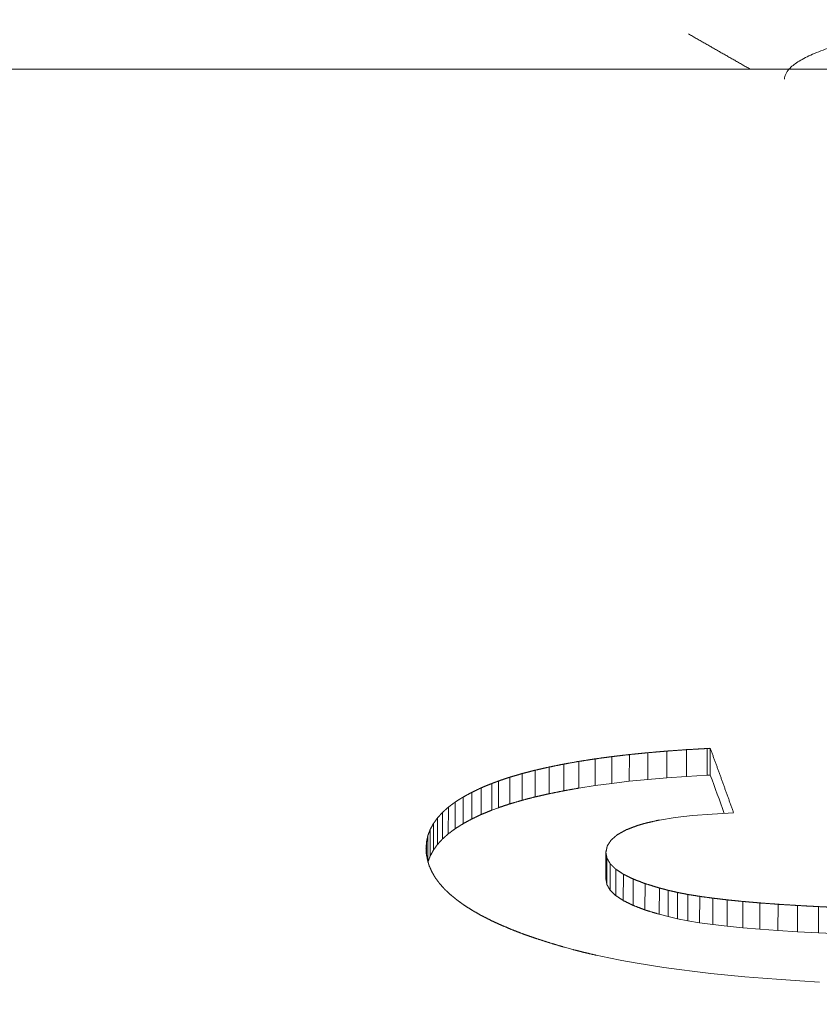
# Model space of a CAD drawing. Header units: millimetres. Extents: x 504 to 605, y 222 to 305.
# Tile 59 of 70: x 551.18 to 552.58, y 276.83 to 278.56. Entities that reach past the tile are written whole.
import ezdxf

# ---------------------------------------------------------------- set-up
doc = ezdxf.new("R2010")
doc.units = ezdxf.units.MM
doc.header["$LTSCALE"] = 0.03
doc.layers.get('0').update_dxf_attribs({"lineweight": 15})
doc.layers.add('1', color=7, linetype='Continuous', true_color=0xffffff)
doc.styles.get("Standard").update_dxf_attribs({"font": 'simsun.ttc', "width": 0.85})
doc.dimstyles.new('ISO-25', dxfattribs={"dimtxt": 2.5, "dimasz": 2, "dimexe": 1.3, "dimexo": 0.625, "dimtad": 1, "dimzin": 9, "dimdsep": 46, "dimtxsty": 'Standard', "dimblk": 'OPEN30', "dimcen": 2, "dimazin": 2, "dimtfac": 0.6, "dimtmove": 0, "dimatfit": 0, "dimldrblk": 'OPEN30', "dimfxl": 1, "dimtolj": 1, "dimarcsym": 0})

# ---------------------------------------------------------------- blocks, each defined once
blk = doc.blocks.new('_Open30')
at = {"color": 0, "linetype": 'ByBlock', "lineweight": -2}
for p, q in [((-1, 0.26795), (0, 0)), ((0, 0), (-1, -0.26795)), ((0, 0), (-1, 0))]:
    blk.add_line(p, q, dxfattribs=at)
blk = doc.blocks.new('*D1')
at = {"color": 0, "lineweight": -2}
for p, q in [((523.1175, 282.896), (523.1175, 297.8054)), ((573.828, 277.0828), (573.828, 297.8054)), ((525.1175, 296.5054), (571.828, 296.5054))]:
    blk.add_line(p, q, dxfattribs=at)
at = {"layer": 'Defpoints', "color": 0}
for p in [(573.828, 296.5054), (523.1175, 282.271), (573.828, 276.4578)]:
    blk.add_point(p, dxfattribs=at)
at = {"color": 0, "lineweight": -2, "xscale": 2, "yscale": 2, "zscale": 2, "rotation": 180}
blk.add_blockref('_Open30', (523.1175, 296.5054), dxfattribs=at)
at = {"color": 0, "lineweight": -2, "xscale": 2, "yscale": 2, "zscale": 2}
blk.add_blockref('_Open30', (573.828, 296.5054), dxfattribs=at)
at = {"color": 0, "insert": (548.4725, 298.3804), "char_height": 2.5, "attachment_point": 5}
blk.add_mtext('\\A1;50.71', dxfattribs=at)
blk = doc.blocks.new('*D7')
at = {"color": 0, "lineweight": -2}
for p, q in [((516.8392, 260.296), (516.8392, 302.8054)), ((573.828, 277.5134), (573.828, 302.8054)), ((518.8392, 301.5054), (571.828, 301.5054))]:
    blk.add_line(p, q, dxfattribs=at)
at = {"layer": 'Defpoints', "color": 0}
for p in [(573.828, 301.5054), (573.828, 276.8884), (516.8392, 259.671)]:
    blk.add_point(p, dxfattribs=at)
at = {"color": 0, "lineweight": -2, "xscale": 2, "yscale": 2, "zscale": 2, "rotation": 180}
blk.add_blockref('_Open30', (516.8392, 301.5054), dxfattribs=at)
at = {"color": 0, "lineweight": -2, "xscale": 2, "yscale": 2, "zscale": 2}
blk.add_blockref('_Open30', (573.828, 301.5054), dxfattribs=at)
at = {"color": 0, "insert": (545.3206, 303.3804), "char_height": 2.5, "attachment_point": 5}
blk.add_mtext('\\A1;56.99', dxfattribs=at)
blk = doc.blocks.new('A$C4323a73e')
at = {"layer": '1', "color": 7, "linetype": 'Continuous', "lineweight": 18}
for p, q in [((39.2636, 18.799), (30.0636, 18.799)), ((35.5433, 17.609), (35.5433, 17.5622)), ((35.5485, 17.6094), (35.5485, 17.5625)), ((35.4068, 17.5984), (35.4064, 17.5516)), ((35.5071, 17.607), (35.5067, 17.5601)), ((35.439, 17.5548), (35.4723, 17.5576)), ((35.4723, 17.5576), (35.5067, 17.5601)), ((35.5067, 17.5601), (35.5433, 17.5622)), ((35.1473, 17.5402), (35.147, 17.4934)), ((35.3184, 17.5397), (35.3466, 17.544)), ((35.3466, 17.544), (35.376, 17.548)), ((35.376, 17.548), (35.4064, 17.5516)), ((35.4064, 17.5516), (35.4389, 17.5548)), ((35.0897, 17.5063), (35.0896, 17.4596)), ((35.1018, 17.5153), (35.1015, 17.4685)), ((35.166, 17.5011), (35.1775, 17.5054)), ((35.0706, 17.4874), (35.0705, 17.4408)), ((35.0795, 17.4971), (35.0793, 17.4504)), ((35.4597, 17.4838), (35.4869, 17.4881)), ((35.4869, 17.4881), (35.5176, 17.4916)), ((35.5176, 17.4916), (35.5518, 17.4943)), ((35.5518, 17.4943), (35.5894, 17.4961)), ((35.0635, 17.4775), (35.0635, 17.4309)), ((35.0537, 17.4566), (35.0537, 17.4119)), ((35.0579, 17.4672), (35.0579, 17.4207)), ((35.0515, 17.4455), (35.0515, 17.4226)), ((35.3657, 17.4268), (35.3657, 17.4272)), ((35.3657, 17.4268), (35.3657, 17.3804)), ((35.3676, 17.4167), (35.3676, 17.3704)), ((35.3733, 17.407), (35.3732, 17.3608)), ((35.3828, 17.3977), (35.3828, 17.3515)), ((35.3963, 17.3889), (35.3962, 17.3427)), ((35.4135, 17.3805), (35.4133, 17.3343)), ((35.4343, 17.3724), (35.434, 17.3263)), ((35.4593, 17.3648), (35.459, 17.3187)), ((35.475, 17.3606), (35.4747, 17.3145)), ((35.4911, 17.3569), (35.4909, 17.3108)), ((35.5095, 17.3533), (35.5093, 17.3072)), ((35.5301, 17.35), (35.5298, 17.3039)), ((35.5784, 17.3439), (35.578, 17.2978)), ((35.6676, 17.3362), (35.6671, 17.2901)), ((35.459, 17.3187), (35.4747, 17.3145)), ((35.4747, 17.3145), (35.4909, 17.3108)), ((35.4909, 17.3108), (35.5093, 17.3072)), ((35.5093, 17.3072), (35.5298, 17.3039)), ((35.5298, 17.3039), (35.5531, 17.3008)), ((35.5531, 17.3008), (35.578, 17.2978)), ((35.578, 17.2978), (35.6058, 17.295)), ((35.6058, 17.295), (35.6355, 17.2924)), ((35.6355, 17.2924), (35.6671, 17.2901)), ((35.6671, 17.2901), (35.7016, 17.288)), ((35.7016, 17.288), (35.7382, 17.286)), ((35.7382, 17.286), (35.7765, 17.2842)), ((35.2934, 17.2609), (35.3078, 17.2569)), ((35.3488, 17.2469), (35.3708, 17.2422)), ((35.3708, 17.2422), (35.3936, 17.2378)), ((35.3936, 17.2378), (35.4171, 17.2335)), ((35.4171, 17.2335), (35.4419, 17.2295)), ((35.4419, 17.2295), (35.4674, 17.2255)), ((35.4674, 17.2255), (35.4938, 17.2219)), ((35.4938, 17.2219), (35.5213, 17.2184)), ((35.5213, 17.2184), (35.5497, 17.2152)), ((35.5497, 17.2152), (35.5791, 17.2121)), ((35.5791, 17.2121), (35.6093, 17.2093)), ((35.6093, 17.2093), (35.6404, 17.2067)), ((35.6404, 17.2067), (35.6725, 17.2043)), ((35.6725, 17.2043), (35.7053, 17.2021)), ((35.7053, 17.2021), (35.7396, 17.2))]:
    blk.add_line(p, q, dxfattribs=at)
blk.add_ellipse((35.5485, -0.0011), major_axis=(-0.8613, 18.7497), ratio=0.12087, start_param=5.909881, end_param=5.919988, dxfattribs=at)
for points, knots in [([(35.6786, 18.7813), (35.6786, 18.7873), (35.6813, 18.7932), (35.6906, 18.8033), (35.6957, 18.8075), (35.7083, 18.8155), (35.7233, 18.8235), (35.7431, 18.8313), (35.7652, 18.839), (35.7776, 18.8429), (35.818, 18.8543), (35.8491, 18.8616), (35.9014, 18.8721), (35.9198, 18.8755), (35.9489, 18.8806), (35.9589, 18.8822), (35.9792, 18.8855), (35.9896, 18.8871), (36.042, 18.8951), (36.0867, 18.9011), (36.1457, 18.9081), (36.1576, 18.9094), (36.1819, 18.9121), (36.1942, 18.9135), (36.2314, 18.9174), (36.2564, 18.9199), (36.3323, 18.927), (36.3839, 18.9313), (36.4496, 18.9362), (36.4628, 18.9371), (36.4892, 18.9389), (36.5285, 18.9416), (36.5675, 18.9439), (36.619, 18.9469), (36.6446, 18.9483), (36.6828, 18.9502), (36.6954, 18.9508), (36.7207, 18.952), (36.7332, 18.9526), (36.7952, 18.9552), (36.8425, 18.9568), (36.9097, 18.9588), (36.9316, 18.9593), (36.9634, 18.9601), (36.9739, 18.9603), (36.9943, 18.9607), (37.0042, 18.9608), (37.0528, 18.9616), (37.0879, 18.9618), (37.1272, 18.9617), (37.1348, 18.9617), (37.1495, 18.9616), (37.1566, 18.9616), (37.177, 18.9614), (37.1894, 18.9612), (37.223, 18.9605), (37.2409, 18.9598), (37.2604, 18.9586), (37.2656, 18.9582), (37.2734, 18.9573), (37.2775, 18.9566), (37.2785, 18.9559), (37.2785, 18.9556)], [0, 0, 0, 0, 0.045853, 0.045853, 0.077087, 0.077087, 0.108322, 0.139557, 0.139557, 0.170791, 0.170791, 0.233261, 0.233261, 0.264495, 0.264495, 0.280113, 0.280113, 0.29573, 0.29573, 0.358199, 0.358199, 0.373817, 0.373817, 0.389434, 0.389434, 0.420669, 0.420669, 0.483138, 0.483138, 0.498755, 0.498755, 0.514373, 0.545607, 0.545607, 0.576842, 0.576842, 0.592459, 0.592459, 0.608077, 0.608077, 0.670546, 0.670546, 0.701781, 0.701781, 0.717398, 0.717398, 0.733015, 0.733015, 0.795485, 0.795485, 0.811102, 0.811102, 0.826719, 0.826719, 0.857954, 0.857954, 0.920423, 0.920423, 0.951658, 0.951658, 0.982893, 1, 1, 1, 1]), ([(35.3657, 17.3804), (35.3657, 17.3802), (35.3658, 17.3799), (35.3659, 17.3794), (35.366, 17.3788), (35.3661, 17.3783), (35.3662, 17.3778), (35.3663, 17.3772), (35.3664, 17.3767), (35.3665, 17.3762), (35.3666, 17.3757), (35.3667, 17.3751), (35.3668, 17.3746), (35.3669, 17.3741), (35.367, 17.3735), (35.3671, 17.373), (35.3672, 17.3725), (35.3673, 17.372), (35.3674, 17.3714), (35.3675, 17.3709), (35.3676, 17.3706), (35.3676, 17.3704)], [0, 0, 0, 0, 0.052833, 0.105666, 0.158499, 0.211332, 0.264165, 0.316997, 0.36983, 0.422663, 0.475496, 0.528329, 0.581162, 0.633995, 0.686828, 0.739661, 0.792494, 0.845327, 0.898159, 0.950992, 1, 1, 1, 1])]:
    blk.add_open_spline(points, degree=3, knots=knots, dxfattribs=at)
for points, degree in [([(35.5104, 18.8605), (35.5644, 18.8297), (35.6181, 18.799)], 2), ([(35.5433, 17.609), (35.5427, 17.609), (35.5414, 17.6089), (35.5395, 17.6088), (35.5376, 17.6087), (35.5357, 17.6086), (35.5338, 17.6085), (35.5319, 17.6084), (35.53, 17.6083), (35.5281, 17.6082), (35.5262, 17.6081), (35.5243, 17.6079), (35.5223, 17.6078), (35.5204, 17.6077), (35.5185, 17.6076), (35.5166, 17.6075), (35.5147, 17.6074), (35.5128, 17.6073), (35.5109, 17.6072), (35.509, 17.6071), (35.5077, 17.607), (35.5071, 17.607)], 3), ([(35.5485, 17.6094), (35.5484, 17.6094), (35.5482, 17.6094), (35.5479, 17.6093), (35.5477, 17.6093), (35.5474, 17.6093), (35.5471, 17.6093), (35.5469, 17.6093), (35.5466, 17.6093), (35.5463, 17.6092), (35.5461, 17.6092), (35.5458, 17.6092), (35.5455, 17.6092), (35.5452, 17.6092), (35.545, 17.6091), (35.5447, 17.6091), (35.5444, 17.6091), (35.5442, 17.6091), (35.5439, 17.6091), (35.5436, 17.6091), (35.5434, 17.609), (35.5433, 17.609)], 3), ([(35.5894, 17.4961), (35.5887, 17.4981), (35.5873, 17.5022), (35.5851, 17.5082), (35.583, 17.5143), (35.5808, 17.5204), (35.5786, 17.5264), (35.5765, 17.5324), (35.5743, 17.5384), (35.5722, 17.5444), (35.57, 17.5504), (35.5679, 17.5563), (35.5657, 17.5623), (35.5636, 17.5682), (35.5614, 17.5741), (35.5593, 17.58), (35.5571, 17.5859), (35.5549, 17.5918), (35.5528, 17.5977), (35.5506, 17.6035), (35.5492, 17.6074), (35.5485, 17.6094)], 3), ([(35.3466, 17.5908), (35.3461, 17.5907), (35.3451, 17.5906), (35.3436, 17.5903), (35.3421, 17.5901), (35.3406, 17.5899), (35.3391, 17.5897), (35.3377, 17.5894), (35.3362, 17.5892), (35.3347, 17.589), (35.3332, 17.5887), (35.3317, 17.5885), (35.3302, 17.5883), (35.3288, 17.5881), (35.3273, 17.5878), (35.3258, 17.5876), (35.3243, 17.5874), (35.3228, 17.5871), (35.3213, 17.5869), (35.3199, 17.5867), (35.3189, 17.5865), (35.3184, 17.5865)], 3), ([(35.376, 17.5948), (35.3755, 17.5947), (35.3744, 17.5946), (35.3729, 17.5944), (35.3713, 17.5942), (35.3698, 17.5939), (35.3682, 17.5937), (35.3667, 17.5935), (35.3651, 17.5933), (35.3636, 17.5931), (35.362, 17.5929), (35.3605, 17.5927), (35.3589, 17.5925), (35.3574, 17.5923), (35.3558, 17.5921), (35.3543, 17.5918), (35.3528, 17.5916), (35.3512, 17.5914), (35.3497, 17.5912), (35.3481, 17.591), (35.3471, 17.5909), (35.3466, 17.5908)], 3), ([(35.3466, 17.5908), (35.3466, 17.544)], 1), ([(35.4068, 17.5984), (35.4063, 17.5984), (35.4052, 17.5982), (35.4036, 17.598), (35.402, 17.5978), (35.4003, 17.5977), (35.3987, 17.5975), (35.3971, 17.5973), (35.3955, 17.5971), (35.3938, 17.5969), (35.3922, 17.5967), (35.3906, 17.5965), (35.389, 17.5963), (35.3873, 17.5961), (35.3857, 17.5959), (35.3841, 17.5957), (35.3825, 17.5956), (35.3808, 17.5954), (35.3792, 17.5952), (35.3776, 17.595), (35.3765, 17.5948), (35.376, 17.5948)], 3), ([(35.376, 17.5948), (35.376, 17.548)], 1), ([(35.4389, 17.6016), (35.4384, 17.6016), (35.4373, 17.6014), (35.4356, 17.6013), (35.4339, 17.6011), (35.4322, 17.6009), (35.4305, 17.6008), (35.4288, 17.6006), (35.4271, 17.6004), (35.4254, 17.6003), (35.4237, 17.6001), (35.4221, 17.5999), (35.4204, 17.5998), (35.4187, 17.5996), (35.417, 17.5994), (35.4153, 17.5993), (35.4136, 17.5991), (35.4119, 17.5989), (35.4102, 17.5988), (35.4085, 17.5986), (35.4074, 17.5985), (35.4068, 17.5984)], 3), ([(35.4723, 17.6045), (35.4717, 17.6044), (35.4705, 17.6043), (35.4688, 17.6042), (35.467, 17.604), (35.4653, 17.6039), (35.4635, 17.6037), (35.4618, 17.6036), (35.46, 17.6034), (35.4582, 17.6033), (35.4565, 17.6031), (35.4547, 17.603), (35.453, 17.6028), (35.4512, 17.6027), (35.4495, 17.6025), (35.4477, 17.6024), (35.446, 17.6022), (35.4442, 17.6021), (35.4425, 17.6019), (35.4407, 17.6018), (35.4395, 17.6017), (35.4389, 17.6016)], 3), ([(35.4389, 17.6016), (35.439, 17.5548)], 1), ([(35.5071, 17.607), (35.5065, 17.6069), (35.5052, 17.6068), (35.5034, 17.6067), (35.5016, 17.6066), (35.4997, 17.6064), (35.4979, 17.6063), (35.4961, 17.6062), (35.4943, 17.606), (35.4924, 17.6059), (35.4906, 17.6058), (35.4888, 17.6057), (35.4869, 17.6055), (35.4851, 17.6054), (35.4833, 17.6053), (35.4814, 17.6051), (35.4796, 17.605), (35.4778, 17.6049), (35.4759, 17.6047), (35.4741, 17.6046), (35.4729, 17.6045), (35.4723, 17.6045)], 3), ([(35.4723, 17.6045), (35.4723, 17.5576)], 1), ([(35.2662, 17.5765), (35.2658, 17.5764), (35.2649, 17.5762), (35.2636, 17.576), (35.2624, 17.5757), (35.2611, 17.5754), (35.2598, 17.5751), (35.2585, 17.5748), (35.2572, 17.5745), (35.256, 17.5742), (35.2547, 17.5739), (35.2534, 17.5736), (35.2521, 17.5733), (35.2509, 17.5731), (35.2496, 17.5728), (35.2483, 17.5725), (35.247, 17.5722), (35.2458, 17.5719), (35.2445, 17.5716), (35.2432, 17.5713), (35.2423, 17.5711), (35.2419, 17.571)], 3), ([(35.2917, 17.5817), (35.2912, 17.5816), (35.2903, 17.5814), (35.289, 17.5811), (35.2876, 17.5809), (35.2863, 17.5806), (35.285, 17.5803), (35.2836, 17.5801), (35.2823, 17.5798), (35.2809, 17.5795), (35.2796, 17.5792), (35.2783, 17.579), (35.2769, 17.5787), (35.2756, 17.5784), (35.2742, 17.5782), (35.2729, 17.5779), (35.2715, 17.5776), (35.2702, 17.5773), (35.2689, 17.5771), (35.2675, 17.5768), (35.2666, 17.5766), (35.2662, 17.5765)], 3), ([(35.2662, 17.5765), (35.2662, 17.5298)], 1), ([(35.3184, 17.5865), (35.3179, 17.5864), (35.317, 17.5862), (35.3156, 17.586), (35.3142, 17.5857), (35.3128, 17.5855), (35.3114, 17.5852), (35.3099, 17.5849), (35.3085, 17.5847), (35.3071, 17.5844), (35.3057, 17.5842), (35.3043, 17.5839), (35.3029, 17.5837), (35.3015, 17.5834), (35.3001, 17.5832), (35.2987, 17.5829), (35.2973, 17.5827), (35.2959, 17.5824), (35.2945, 17.5822), (35.2931, 17.5819), (35.2921, 17.5818), (35.2917, 17.5817)], 3), ([(35.2917, 17.5817), (35.2917, 17.5349)], 1), ([(35.3184, 17.5865), (35.3184, 17.5397)], 1), ([(35.1976, 17.5588), (35.1972, 17.5587), (35.1965, 17.5585), (35.1955, 17.5581), (35.1944, 17.5578), (35.1933, 17.5574), (35.1923, 17.5571), (35.1912, 17.5567), (35.1902, 17.5564), (35.1891, 17.556), (35.1881, 17.5556), (35.187, 17.5553), (35.1859, 17.5549), (35.1849, 17.5546), (35.1838, 17.5542), (35.1828, 17.5539), (35.1817, 17.5535), (35.1806, 17.5531), (35.1796, 17.5528), (35.1785, 17.5524), (35.1778, 17.5522), (35.1775, 17.5521)], 3), ([(35.2191, 17.5652), (35.2188, 17.5651), (35.218, 17.5648), (35.2169, 17.5645), (35.2157, 17.5642), (35.2146, 17.5638), (35.2135, 17.5635), (35.2123, 17.5632), (35.2112, 17.5628), (35.2101, 17.5625), (35.2089, 17.5622), (35.2078, 17.5618), (35.2066, 17.5615), (35.2055, 17.5612), (35.2044, 17.5608), (35.2032, 17.5605), (35.2021, 17.5602), (35.201, 17.5598), (35.1998, 17.5595), (35.1987, 17.5592), (35.1979, 17.559), (35.1976, 17.5588)], 3), ([(35.1976, 17.5588), (35.1976, 17.5121)], 1), ([(35.2419, 17.571), (35.2415, 17.5709), (35.2407, 17.5707), (35.2395, 17.5704), (35.2383, 17.5701), (35.2371, 17.5698), (35.2359, 17.5695), (35.2347, 17.5692), (35.2335, 17.5689), (35.2323, 17.5686), (35.2311, 17.5683), (35.2299, 17.5679), (35.2287, 17.5676), (35.2275, 17.5673), (35.2263, 17.567), (35.2251, 17.5667), (35.2239, 17.5664), (35.2227, 17.5661), (35.2215, 17.5658), (35.2203, 17.5655), (35.2195, 17.5653), (35.2191, 17.5652)], 3), ([(35.2191, 17.5652), (35.2192, 17.5184)], 1), ([(35.2419, 17.571), (35.2419, 17.5243)], 1), ([(35.5433, 17.5622), (35.5434, 17.5622), (35.5436, 17.5622), (35.5439, 17.5622), (35.5442, 17.5623), (35.5444, 17.5623), (35.5447, 17.5623), (35.545, 17.5623), (35.5452, 17.5623), (35.5455, 17.5623), (35.5458, 17.5624), (35.5461, 17.5624), (35.5463, 17.5624), (35.5466, 17.5624), (35.5469, 17.5624), (35.5471, 17.5625), (35.5474, 17.5625), (35.5477, 17.5625), (35.5479, 17.5625), (35.5482, 17.5625), (35.5484, 17.5625), (35.5485, 17.5625)], 3), ([(35.1473, 17.5402), (35.147, 17.54), (35.1465, 17.5397), (35.1456, 17.5393), (35.1447, 17.5389), (35.1438, 17.5385), (35.1429, 17.5381), (35.1421, 17.5376), (35.1412, 17.5372), (35.1403, 17.5368), (35.1394, 17.5364), (35.1386, 17.536), (35.1377, 17.5355), (35.1368, 17.5351), (35.1359, 17.5347), (35.1351, 17.5343), (35.1342, 17.5339), (35.1333, 17.5334), (35.1324, 17.533), (35.1315, 17.5326), (35.131, 17.5323), (35.1307, 17.5322)], 3), ([(35.166, 17.5478), (35.1656, 17.5476), (35.165, 17.5474), (35.164, 17.547), (35.163, 17.5466), (35.162, 17.5462), (35.1611, 17.5458), (35.1601, 17.5454), (35.1591, 17.545), (35.1581, 17.5446), (35.1571, 17.5442), (35.1562, 17.5438), (35.1552, 17.5434), (35.1542, 17.543), (35.1532, 17.5426), (35.1522, 17.5422), (35.1513, 17.5418), (35.1503, 17.5414), (35.1493, 17.541), (35.1483, 17.5406), (35.1477, 17.5403), (35.1473, 17.5402)], 3), ([(35.1775, 17.5521), (35.1773, 17.552), (35.1769, 17.5519), (35.1763, 17.5516), (35.1757, 17.5514), (35.175, 17.5512), (35.1744, 17.5509), (35.1738, 17.5507), (35.1732, 17.5505), (35.1726, 17.5503), (35.172, 17.55), (35.1714, 17.5498), (35.1708, 17.5496), (35.1702, 17.5494), (35.1696, 17.5491), (35.169, 17.5489), (35.1684, 17.5487), (35.1678, 17.5484), (35.1672, 17.5482), (35.1666, 17.548), (35.1662, 17.5478), (35.166, 17.5478)], 3), ([(35.166, 17.5478), (35.166, 17.5011)], 1), ([(35.1775, 17.5521), (35.1775, 17.5054)], 1), ([(35.1155, 17.5239), (35.1152, 17.5238), (35.1148, 17.5235), (35.114, 17.523), (35.1133, 17.5226), (35.1126, 17.5221), (35.1119, 17.5216), (35.1111, 17.5212), (35.1104, 17.5207), (35.1097, 17.5203), (35.109, 17.5198), (35.1083, 17.5194), (35.1075, 17.5189), (35.1068, 17.5185), (35.1061, 17.518), (35.1054, 17.5175), (35.1046, 17.5171), (35.1039, 17.5166), (35.1032, 17.5162), (35.1025, 17.5157), (35.102, 17.5154), (35.1018, 17.5153)], 3), ([(35.1307, 17.5322), (35.1304, 17.532), (35.1299, 17.5318), (35.1291, 17.5313), (35.1283, 17.5309), (35.1275, 17.5304), (35.1267, 17.53), (35.1259, 17.5296), (35.1251, 17.5291), (35.1243, 17.5287), (35.1235, 17.5283), (35.1227, 17.5278), (35.1219, 17.5274), (35.1211, 17.527), (35.1203, 17.5265), (35.1195, 17.5261), (35.1187, 17.5257), (35.1179, 17.5252), (35.1171, 17.5248), (35.1163, 17.5244), (35.1157, 17.5241), (35.1155, 17.5239)], 3), ([(35.1155, 17.5239), (35.1155, 17.4773)], 1), ([(35.1307, 17.5322), (35.1307, 17.4855)], 1), ([(35.0897, 17.5063), (35.0896, 17.5062), (35.0892, 17.5058), (35.0887, 17.5053), (35.0881, 17.5049), (35.0876, 17.5044), (35.087, 17.5039), (35.0865, 17.5034), (35.086, 17.5029), (35.0854, 17.5024), (35.0849, 17.5019), (35.0843, 17.5015), (35.0838, 17.501), (35.0832, 17.5005), (35.0827, 17.5), (35.0822, 17.4995), (35.0816, 17.499), (35.0811, 17.4985), (35.0805, 17.4981), (35.08, 17.4976), (35.0796, 17.4972), (35.0795, 17.4971)], 3), ([(35.1018, 17.5153), (35.1015, 17.5151), (35.1011, 17.5148), (35.1005, 17.5143), (35.0999, 17.5139), (35.0992, 17.5134), (35.0986, 17.5129), (35.098, 17.5124), (35.0973, 17.512), (35.0967, 17.5115), (35.0961, 17.511), (35.0954, 17.5106), (35.0948, 17.5101), (35.0942, 17.5096), (35.0935, 17.5092), (35.0929, 17.5087), (35.0923, 17.5082), (35.0916, 17.5077), (35.091, 17.5073), (35.0904, 17.5068), (35.09, 17.5065), (35.0897, 17.5063)], 3), ([(35.0706, 17.4874), (35.0705, 17.4873), (35.0703, 17.4869), (35.0699, 17.4864), (35.0695, 17.4859), (35.0691, 17.4853), (35.0688, 17.4848), (35.0684, 17.4843), (35.068, 17.4838), (35.0676, 17.4833), (35.0673, 17.4827), (35.0669, 17.4822), (35.0665, 17.4817), (35.0661, 17.4812), (35.0658, 17.4806), (35.0654, 17.4801), (35.065, 17.4796), (35.0646, 17.4791), (35.0643, 17.4785), (35.0639, 17.478), (35.0636, 17.4777), (35.0635, 17.4775)], 3), ([(35.0795, 17.4971), (35.0793, 17.4969), (35.079, 17.4966), (35.0785, 17.4961), (35.0781, 17.4956), (35.0776, 17.495), (35.0771, 17.4945), (35.0767, 17.494), (35.0762, 17.4935), (35.0757, 17.493), (35.0753, 17.4925), (35.0748, 17.492), (35.0743, 17.4915), (35.0739, 17.491), (35.0734, 17.4905), (35.073, 17.49), (35.0725, 17.4895), (35.072, 17.489), (35.0716, 17.4885), (35.0711, 17.4879), (35.0708, 17.4876), (35.0706, 17.4874)], 3), ([(35.0635, 17.4775), (35.0634, 17.4773), (35.0632, 17.477), (35.0629, 17.4764), (35.0626, 17.4759), (35.0623, 17.4753), (35.062, 17.4748), (35.0617, 17.4743), (35.0614, 17.4737), (35.0612, 17.4732), (35.0609, 17.4726), (35.0606, 17.4721), (35.0603, 17.4716), (35.06, 17.471), (35.0597, 17.4705), (35.0594, 17.4699), (35.0591, 17.4694), (35.0588, 17.4689), (35.0585, 17.4683), (35.0582, 17.4678), (35.058, 17.4674), (35.0579, 17.4672)], 3), ([(35.0537, 17.4566), (35.0537, 17.4564), (35.0536, 17.456), (35.0535, 17.4554), (35.0534, 17.4548), (35.0533, 17.4543), (35.0531, 17.4537), (35.053, 17.4531), (35.0529, 17.4525), (35.0528, 17.4519), (35.0527, 17.4513), (35.0526, 17.4508), (35.0524, 17.4502), (35.0523, 17.4496), (35.0522, 17.449), (35.0521, 17.4484), (35.052, 17.4478), (35.0519, 17.4473), (35.0517, 17.4467), (35.0516, 17.4461), (35.0516, 17.4457), (35.0515, 17.4455)], 3), ([(35.0579, 17.4672), (35.0578, 17.4671), (35.0577, 17.4667), (35.0574, 17.4661), (35.0572, 17.4656), (35.057, 17.465), (35.0568, 17.4644), (35.0566, 17.4639), (35.0564, 17.4633), (35.0561, 17.4628), (35.0559, 17.4622), (35.0557, 17.4616), (35.0555, 17.4611), (35.0553, 17.4605), (35.055, 17.4599), (35.0548, 17.4594), (35.0546, 17.4588), (35.0544, 17.4583), (35.0542, 17.4577), (35.0539, 17.4571), (35.0538, 17.4568), (35.0537, 17.4566)], 3), ([(35.0515, 17.4455), (35.0515, 17.4453), (35.0515, 17.4449), (35.0514, 17.4443), (35.0514, 17.4437), (35.0513, 17.4431), (35.0513, 17.4425), (35.0512, 17.442), (35.0512, 17.4414), (35.0511, 17.4408), (35.0511, 17.4402), (35.051, 17.4396), (35.0509, 17.439), (35.0509, 17.4384), (35.0508, 17.4378), (35.0508, 17.4372), (35.0507, 17.4366), (35.0507, 17.436), (35.0506, 17.4354), (35.0506, 17.4348), (35.0506, 17.4344), (35.0505, 17.4342)], 3), ([(35.3657, 17.4272), (35.3657, 17.4274), (35.3658, 17.4278), (35.3659, 17.4284), (35.3661, 17.429), (35.3662, 17.4296), (35.3663, 17.4302), (35.3665, 17.4307), (35.3666, 17.4313), (35.3667, 17.4319), (35.3668, 17.4325), (35.367, 17.4331), (35.3671, 17.4337), (35.3672, 17.4343), (35.3674, 17.4348), (35.3675, 17.4354), (35.3676, 17.436), (35.3677, 17.4366), (35.3679, 17.4372), (35.368, 17.4378), (35.3681, 17.4382), (35.3681, 17.4384)], 3), ([(35.0505, 17.4342), (35.0505, 17.4341), (35.0506, 17.4338), (35.0506, 17.4333), (35.0506, 17.4328), (35.0506, 17.4323), (35.0507, 17.4319), (35.0507, 17.4314), (35.0507, 17.4309), (35.0507, 17.4305), (35.0508, 17.43), (35.0508, 17.4295), (35.0508, 17.4291), (35.0508, 17.4286), (35.0509, 17.4281), (35.0509, 17.4276), (35.0509, 17.4272), (35.0509, 17.4267), (35.051, 17.4262), (35.051, 17.4258), (35.051, 17.4254), (35.051, 17.4253)], 3), ([(35.051, 17.4253), (35.0511, 17.4251), (35.0511, 17.4247), (35.0512, 17.4241), (35.0513, 17.4236), (35.0514, 17.423), (35.0515, 17.4224), (35.0516, 17.4219), (35.0517, 17.4213), (35.0519, 17.4207), (35.052, 17.4202), (35.0521, 17.4196), (35.0522, 17.419), (35.0523, 17.4185), (35.0524, 17.4179), (35.0525, 17.4173), (35.0526, 17.4167), (35.0527, 17.4162), (35.0528, 17.4156), (35.0529, 17.415), (35.053, 17.4147), (35.053, 17.4145)], 3), ([(35.3676, 17.4167), (35.3676, 17.4169), (35.3675, 17.4172), (35.3674, 17.4178), (35.3673, 17.4183), (35.3672, 17.4188), (35.3671, 17.4193), (35.367, 17.4199), (35.3669, 17.4204), (35.3668, 17.4209), (35.3667, 17.4215), (35.3666, 17.422), (35.3665, 17.4225), (35.3664, 17.4231), (35.3663, 17.4236), (35.3662, 17.4241), (35.3661, 17.4246), (35.366, 17.4252), (35.3659, 17.4257), (35.3658, 17.4262), (35.3657, 17.4266), (35.3657, 17.4268)], 3), ([(35.053, 17.4145), (35.053, 17.4143), (35.0531, 17.4139), (35.0533, 17.4134), (35.0535, 17.4128), (35.0536, 17.4122), (35.0538, 17.4117), (35.0539, 17.4111), (35.0541, 17.4106), (35.0542, 17.41), (35.0544, 17.4095), (35.0545, 17.4089), (35.0547, 17.4083), (35.0548, 17.4078), (35.055, 17.4072), (35.0552, 17.4067), (35.0553, 17.4061), (35.0555, 17.4056), (35.0556, 17.405), (35.0558, 17.4044), (35.0559, 17.4041), (35.0559, 17.4039)], 3), ([(35.3733, 17.407), (35.3732, 17.4072), (35.373, 17.4076), (35.3727, 17.4081), (35.3724, 17.4086), (35.3721, 17.4091), (35.3718, 17.4096), (35.3715, 17.4101), (35.3712, 17.4106), (35.3709, 17.4111), (35.3706, 17.4116), (35.3703, 17.4121), (35.37, 17.4126), (35.3697, 17.4131), (35.3694, 17.4136), (35.3691, 17.4142), (35.3688, 17.4147), (35.3685, 17.4152), (35.3682, 17.4157), (35.3679, 17.4162), (35.3677, 17.4165), (35.3676, 17.4167)], 3), ([(35.3828, 17.3977), (35.3827, 17.3979), (35.3823, 17.3982), (35.3818, 17.3987), (35.3813, 17.3992), (35.3808, 17.3997), (35.3803, 17.4002), (35.3798, 17.4007), (35.3793, 17.4012), (35.3788, 17.4017), (35.3783, 17.4022), (35.3778, 17.4026), (35.3773, 17.4031), (35.3768, 17.4036), (35.3763, 17.4041), (35.3758, 17.4046), (35.3753, 17.4051), (35.3748, 17.4056), (35.3743, 17.4061), (35.3738, 17.4066), (35.3734, 17.4069), (35.3733, 17.407)], 3), ([(35.3963, 17.3889), (35.3961, 17.389), (35.3956, 17.3893), (35.3949, 17.3898), (35.3942, 17.3903), (35.3935, 17.3908), (35.3928, 17.3912), (35.3921, 17.3917), (35.3913, 17.3922), (35.3906, 17.3926), (35.3899, 17.3931), (35.3892, 17.3936), (35.3885, 17.394), (35.3878, 17.3945), (35.3871, 17.3949), (35.3864, 17.3954), (35.3857, 17.3959), (35.385, 17.3963), (35.3842, 17.3968), (35.3835, 17.3973), (35.3831, 17.3976), (35.3828, 17.3977)], 3), ([(35.4135, 17.3805), (35.4132, 17.3806), (35.4126, 17.3809), (35.4117, 17.3813), (35.4108, 17.3818), (35.4099, 17.3822), (35.4089, 17.3827), (35.408, 17.3831), (35.4071, 17.3836), (35.4062, 17.384), (35.4053, 17.3845), (35.4044, 17.3849), (35.4035, 17.3853), (35.4026, 17.3858), (35.4017, 17.3862), (35.4008, 17.3867), (35.3999, 17.3871), (35.399, 17.3876), (35.3981, 17.388), (35.3972, 17.3884), (35.3966, 17.3887), (35.3963, 17.3889)], 3), ([(35.4343, 17.3724), (35.4339, 17.3725), (35.4332, 17.3728), (35.4321, 17.3732), (35.431, 17.3737), (35.4299, 17.3741), (35.4288, 17.3745), (35.4277, 17.3749), (35.4266, 17.3754), (35.4255, 17.3758), (35.4244, 17.3762), (35.4233, 17.3766), (35.4222, 17.3771), (35.4211, 17.3775), (35.42, 17.3779), (35.4189, 17.3783), (35.4178, 17.3788), (35.4168, 17.3792), (35.4157, 17.3796), (35.4146, 17.38), (35.4138, 17.3803), (35.4135, 17.3805)], 3), ([(35.4593, 17.3648), (35.4588, 17.3649), (35.458, 17.3652), (35.4567, 17.3656), (35.4553, 17.366), (35.454, 17.3664), (35.4527, 17.3668), (35.4514, 17.3672), (35.4501, 17.3676), (35.4488, 17.368), (35.4474, 17.3684), (35.4461, 17.3688), (35.4448, 17.3692), (35.4435, 17.3696), (35.4422, 17.37), (35.4409, 17.3704), (35.4396, 17.3708), (35.4382, 17.3712), (35.4369, 17.3716), (35.4356, 17.372), (35.4347, 17.3723), (35.4343, 17.3724)], 3), ([(35.475, 17.3606), (35.4747, 17.3607), (35.4741, 17.3608), (35.4733, 17.3611), (35.4725, 17.3613), (35.4717, 17.3615), (35.4708, 17.3617), (35.47, 17.3619), (35.4692, 17.3621), (35.4684, 17.3624), (35.4675, 17.3626), (35.4667, 17.3628), (35.4659, 17.363), (35.4651, 17.3632), (35.4642, 17.3635), (35.4634, 17.3637), (35.4626, 17.3639), (35.4618, 17.3641), (35.4609, 17.3643), (35.4601, 17.3645), (35.4596, 17.3647), (35.4593, 17.3648)], 3), ([(35.4911, 17.3569), (35.4909, 17.357), (35.4903, 17.3571), (35.4894, 17.3573), (35.4886, 17.3575), (35.4877, 17.3577), (35.4869, 17.3579), (35.486, 17.3581), (35.4852, 17.3583), (35.4843, 17.3585), (35.4835, 17.3587), (35.4826, 17.3589), (35.4818, 17.3591), (35.4809, 17.3593), (35.4801, 17.3595), (35.4792, 17.3597), (35.4784, 17.3598), (35.4775, 17.36), (35.4767, 17.3602), (35.4758, 17.3604), (35.4753, 17.3606), (35.475, 17.3606)], 3), ([(35.5095, 17.3533), (35.5092, 17.3534), (35.5086, 17.3535), (35.5076, 17.3537), (35.5066, 17.3539), (35.5057, 17.3541), (35.5047, 17.3543), (35.5037, 17.3545), (35.5028, 17.3547), (35.5018, 17.3549), (35.5008, 17.355), (35.4999, 17.3552), (35.4989, 17.3554), (35.4979, 17.3556), (35.4969, 17.3558), (35.496, 17.356), (35.495, 17.3562), (35.494, 17.3564), (35.4931, 17.3566), (35.4921, 17.3567), (35.4915, 17.3569), (35.4911, 17.3569)], 3), ([(35.5301, 17.35), (35.5297, 17.3501), (35.529, 17.3502), (35.5279, 17.3504), (35.5269, 17.3506), (35.5258, 17.3507), (35.5247, 17.3509), (35.5236, 17.3511), (35.5225, 17.3513), (35.5214, 17.3514), (35.5204, 17.3516), (35.5193, 17.3518), (35.5182, 17.352), (35.5171, 17.3521), (35.516, 17.3523), (35.5149, 17.3525), (35.5139, 17.3526), (35.5128, 17.3528), (35.5117, 17.353), (35.5106, 17.3532), (35.5099, 17.3533), (35.5095, 17.3533)], 3), ([(35.5531, 17.3469), (35.5527, 17.347), (35.5519, 17.3471), (35.5507, 17.3472), (35.5495, 17.3474), (35.5483, 17.3476), (35.5471, 17.3477), (35.5459, 17.3479), (35.5447, 17.3481), (35.5434, 17.3482), (35.5422, 17.3484), (35.541, 17.3486), (35.5398, 17.3487), (35.5386, 17.3489), (35.5374, 17.349), (35.5362, 17.3492), (35.535, 17.3494), (35.5337, 17.3495), (35.5325, 17.3497), (35.5313, 17.3499), (35.5305, 17.35), (35.5301, 17.35)], 3), ([(35.5531, 17.3469), (35.5531, 17.3008)], 1), ([(35.5784, 17.3439), (35.5779, 17.3439), (35.5771, 17.344), (35.5757, 17.3442), (35.5744, 17.3444), (35.5731, 17.3445), (35.5717, 17.3447), (35.5704, 17.3448), (35.5691, 17.345), (35.5678, 17.3452), (35.5664, 17.3453), (35.5651, 17.3455), (35.5638, 17.3456), (35.5624, 17.3458), (35.5611, 17.346), (35.5598, 17.3461), (35.5585, 17.3463), (35.5571, 17.3464), (35.5558, 17.3466), (35.5545, 17.3467), (35.5536, 17.3469), (35.5531, 17.3469)], 3), ([(35.6058, 17.3411), (35.6053, 17.3412), (35.6044, 17.3413), (35.6029, 17.3414), (35.6015, 17.3416), (35.6001, 17.3417), (35.5986, 17.3418), (35.5972, 17.342), (35.5957, 17.3421), (35.5943, 17.3423), (35.5928, 17.3424), (35.5914, 17.3426), (35.5899, 17.3427), (35.5885, 17.3429), (35.5871, 17.343), (35.5856, 17.3431), (35.5842, 17.3433), (35.5827, 17.3434), (35.5813, 17.3436), (35.5798, 17.3437), (35.5789, 17.3438), (35.5784, 17.3439)], 3), ([(35.6058, 17.3411), (35.6058, 17.295)], 1), ([(35.6355, 17.3386), (35.635, 17.3386), (35.6339, 17.3387), (35.6324, 17.3388), (35.6308, 17.339), (35.6292, 17.3391), (35.6277, 17.3392), (35.6261, 17.3394), (35.6246, 17.3395), (35.623, 17.3396), (35.6214, 17.3398), (35.6199, 17.3399), (35.6183, 17.34), (35.6168, 17.3402), (35.6152, 17.3403), (35.6136, 17.3404), (35.6121, 17.3406), (35.6105, 17.3407), (35.609, 17.3409), (35.6074, 17.341), (35.6064, 17.3411), (35.6058, 17.3411)], 3), ([(35.6355, 17.3386), (35.6355, 17.2924)], 1), ([(35.6676, 17.3362), (35.667, 17.3362), (35.6659, 17.3363), (35.6642, 17.3364), (35.6625, 17.3366), (35.6608, 17.3367), (35.6591, 17.3368), (35.6574, 17.3369), (35.6558, 17.3371), (35.6541, 17.3372), (35.6524, 17.3373), (35.6507, 17.3374), (35.649, 17.3376), (35.6473, 17.3377), (35.6456, 17.3378), (35.6439, 17.3379), (35.6422, 17.3381), (35.6406, 17.3382), (35.6389, 17.3383), (35.6372, 17.3384), (35.636, 17.3385), (35.6355, 17.3386)], 3), ([(35.7016, 17.3341), (35.701, 17.3341), (35.6999, 17.3342), (35.6981, 17.3343), (35.6963, 17.3344), (35.6945, 17.3345), (35.6927, 17.3346), (35.6909, 17.3347), (35.6891, 17.3349), (35.6873, 17.335), (35.6855, 17.3351), (35.6837, 17.3352), (35.6819, 17.3353), (35.6801, 17.3354), (35.6783, 17.3355), (35.6765, 17.3356), (35.6748, 17.3357), (35.673, 17.3358), (35.6712, 17.336), (35.6694, 17.3361), (35.6682, 17.3361), (35.6676, 17.3362)], 3), ([(35.7016, 17.3341), (35.7016, 17.288)], 1), ([(35.7382, 17.3321), (35.7375, 17.3321), (35.7362, 17.3322), (35.7343, 17.3323), (35.7324, 17.3324), (35.7305, 17.3325), (35.7286, 17.3326), (35.7266, 17.3327), (35.7247, 17.3328), (35.7228, 17.3329), (35.7209, 17.333), (35.7189, 17.3331), (35.717, 17.3332), (35.7151, 17.3333), (35.7132, 17.3335), (35.7113, 17.3336), (35.7093, 17.3337), (35.7074, 17.3338), (35.7055, 17.3339), (35.7036, 17.334), (35.7023, 17.3341), (35.7016, 17.3341)], 3), ([(35.7382, 17.3321), (35.7382, 17.286)], 1), ([(35.7769, 17.3303), (35.7762, 17.3303), (35.7748, 17.3304), (35.7728, 17.3305), (35.7708, 17.3306), (35.7687, 17.3307), (35.7667, 17.3308), (35.7647, 17.3308), (35.7626, 17.3309), (35.7606, 17.331), (35.7585, 17.3311), (35.7565, 17.3312), (35.7545, 17.3313), (35.7524, 17.3314), (35.7504, 17.3315), (35.7483, 17.3316), (35.7463, 17.3317), (35.7443, 17.3318), (35.7422, 17.3319), (35.7402, 17.332), (35.7388, 17.3321), (35.7382, 17.3321)], 3)]:
    blk.add_open_spline(points, degree=degree, dxfattribs=at)
for points, weights in [([(35.2917, 17.5349), (35.305, 17.5373), (35.3184, 17.5397)], [0.500000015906, 0.499999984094, 0.500000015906]), ([(35.2192, 17.5184), (35.2305, 17.5214), (35.2419, 17.5243)], [0.500000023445, 0.499999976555, 0.500000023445]), ([(35.2419, 17.5243), (35.2541, 17.527), (35.2662, 17.5298)], [0.500000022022, 0.499999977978, 0.500000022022]), ([(35.2662, 17.5298), (35.2789, 17.5323), (35.2917, 17.5349)], [0.500000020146, 0.499999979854, 0.500000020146]), ([(35.1775, 17.5054), (35.1875, 17.5088), (35.1976, 17.5121)], [0.500000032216, 0.499999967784, 0.500000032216]), ([(35.1976, 17.5121), (35.2084, 17.5153), (35.2191, 17.5184)], [0.500000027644, 0.499999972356, 0.500000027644]), ([(35.1307, 17.4855), (35.1389, 17.4895), (35.147, 17.4934)], [0.500000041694, 0.499999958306, 0.500000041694]), ([(35.147, 17.4934), (35.1565, 17.4972), (35.166, 17.5011)], [0.500000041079, 0.499999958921, 0.500000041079]), ([(35.1015, 17.4685), (35.1085, 17.4729), (35.1155, 17.4773)], [0.500000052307, 0.499999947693, 0.500000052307]), ([(35.1155, 17.4773), (35.1231, 17.4814), (35.1307, 17.4856)], [0.500000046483, 0.499999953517, 0.500000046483]), ([(35.4008, 17.4664), (35.4106, 17.4702), (35.4204, 17.474)], [0.500000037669, 0.499999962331, 0.500000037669]), ([(35.4204, 17.474), (35.4283, 17.4763), (35.4362, 17.4785)], [0.500000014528, 0.499999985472, 0.500000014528]), ([(35.4362, 17.4785), (35.448, 17.4812), (35.4597, 17.4838)], [0.500000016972, 0.499999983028, 0.500000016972]), ([(35.0793, 17.4504), (35.0845, 17.455), (35.0896, 17.4596)], [0.500000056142, 0.499999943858, 0.500000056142]), ([(35.0896, 17.4596), (35.0956, 17.4641), (35.1015, 17.4685)], [0.500000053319, 0.499999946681, 0.500000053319]), ([(35.3748, 17.4486), (35.3802, 17.4533), (35.3856, 17.4579)], [0.500000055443, 0.499999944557, 0.500000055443]), ([(35.3856, 17.4579), (35.3932, 17.4622), (35.4008, 17.4664)], [0.50000004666, 0.49999995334, 0.50000004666]), ([(35.0635, 17.4309), (35.067, 17.4359), (35.0705, 17.4408)], [0.500000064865, 0.499999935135, 0.500000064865]), ([(35.0705, 17.4408), (35.0749, 17.4456), (35.0793, 17.4504)], [0.500000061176, 0.499999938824, 0.500000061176]), ([(35.3681, 17.4384), (35.3714, 17.4435), (35.3748, 17.4486)], [0.500000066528, 0.499999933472, 0.500000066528]), ([(35.0537, 17.4101), (35.0558, 17.4154), (35.0579, 17.4207)], [0.500000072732, 0.499999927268, 0.500000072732]), ([(35.0579, 17.4207), (35.0607, 17.4258), (35.0635, 17.4309)], [0.500000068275, 0.499999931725, 0.500000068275]), ([(35.0559, 17.4039), (35.0583, 17.3987), (35.0606, 17.3934)], [0.500000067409, 0.499999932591, 0.500000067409]), ([(35.0606, 17.3934), (35.0636, 17.3883), (35.0665, 17.3831)], [0.500000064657, 0.499999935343, 0.500000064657]), ([(35.0665, 17.3831), (35.0702, 17.3781), (35.0739, 17.3731)], [0.500000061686, 0.499999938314, 0.500000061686]), ([(35.0739, 17.3731), (35.0782, 17.3682), (35.0825, 17.3633)], [0.50000005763, 0.49999994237, 0.50000005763]), ([(35.3676, 17.3704), (35.3704, 17.3656), (35.3732, 17.3608)], [0.500000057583, 0.499999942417, 0.500000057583]), ([(35.0825, 17.3633), (35.0876, 17.3584), (35.0926, 17.3536)], [0.500000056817, 0.499999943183, 0.500000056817]), ([(35.0926, 17.3536), (35.0983, 17.349), (35.104, 17.3443)], [0.50000005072, 0.49999994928, 0.50000005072]), ([(35.3732, 17.3608), (35.378, 17.3562), (35.3828, 17.3515)], [0.500000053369, 0.499999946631, 0.500000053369]), ([(35.3828, 17.3515), (35.3895, 17.3471), (35.3962, 17.3427)], [0.500000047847, 0.499999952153, 0.500000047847]), ([(35.1039, 17.3443), (35.1103, 17.3397), (35.1167, 17.335)], [0.500000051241, 0.499999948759, 0.500000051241]), ([(35.1167, 17.335), (35.1238, 17.3305), (35.1309, 17.326)], [0.50000004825, 0.49999995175, 0.50000004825]), ([(35.3962, 17.3427), (35.4047, 17.3385), (35.4133, 17.3343)], [0.500000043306, 0.499999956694, 0.500000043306]), ([(35.4133, 17.3343), (35.4237, 17.3303), (35.434, 17.3263)], [0.500000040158, 0.499999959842, 0.500000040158]), ([(35.1309, 17.326), (35.1386, 17.3215), (35.1464, 17.3171)], [0.500000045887, 0.499999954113, 0.500000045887]), ([(35.1463, 17.3171), (35.1548, 17.3128), (35.1633, 17.3085)], [0.500000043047, 0.499999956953, 0.500000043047]), ([(35.434, 17.3263), (35.4465, 17.3225), (35.459, 17.3187)], [0.500000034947, 0.499999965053, 0.500000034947]), ([(35.1632, 17.3085), (35.1724, 17.3042), (35.1816, 17.3)], [0.50000004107, 0.49999995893, 0.50000004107]), ([(35.1816, 17.3), (35.1914, 17.2959), (35.2012, 17.2917)], [0.50000003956, 0.49999996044, 0.50000003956]), ([(35.2012, 17.2917), (35.2116, 17.2877), (35.2221, 17.2837)], [0.500000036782, 0.499999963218, 0.500000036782]), ([(35.222, 17.2837), (35.2333, 17.2798), (35.2446, 17.2759)], [0.500000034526, 0.499999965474, 0.500000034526]), ([(35.2446, 17.2759), (35.2565, 17.2721), (35.2684, 17.2683)], [0.500000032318, 0.499999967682, 0.500000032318]), ([(35.2684, 17.2683), (35.2809, 17.2646), (35.2934, 17.2609)], [0.50000003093, 0.49999996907, 0.50000003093]), ([(35.3078, 17.2569), (35.3179, 17.2544), (35.3279, 17.2518)], [0.500000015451, 0.499999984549, 0.500000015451]), ([(35.3279, 17.2518), (35.3383, 17.2494), (35.3488, 17.2469)], [0.50000001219, 0.49999998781, 0.50000001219])]:
    blk.add_rational_spline(points, weights, degree=2, dxfattribs=at)

msp = doc.modelspace()

# ---------------------------------------------------------------- block references
msp.add_blockref('A$C4323a73e', (516.8371, 259.6709))

# ---------------------------------------------------------------- dimensions: what is measured, and where the dimension line sits
for base, p1, p2, picture, middle in [((573.828, 301.5054), (516.8392, 259.671), (573.828, 276.8884), '*D7', (545.3206, 301.5054)), ((573.828, 296.5054), (523.1175, 282.271), (573.828, 276.4578), '*D1', (548.4725, 296.5054))]:
    dim = msp.add_linear_dim(base=base, p1=p1, p2=p2, dimstyle='ISO-25', override={"dimtmove": 0})
    dim.commit()
    dim.dimension.update_dxf_attribs({"geometry": picture, "text_midpoint": middle, "dimtype": 128})

doc.saveas('drawing.dxf')
